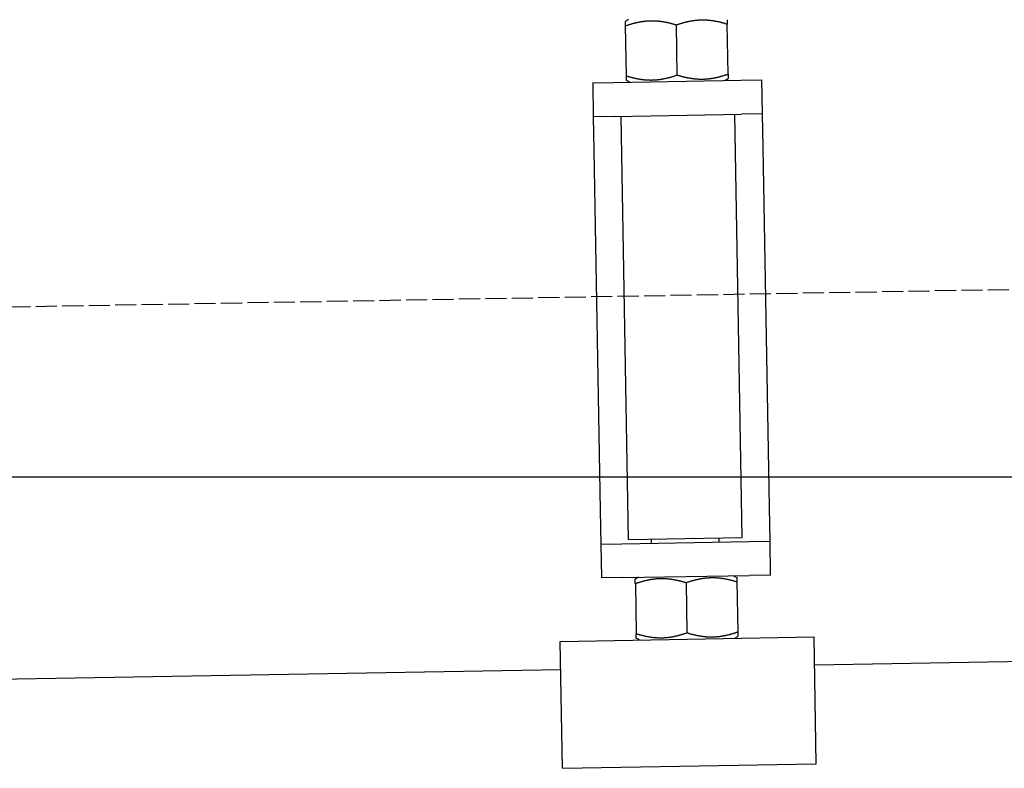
# Model space of a CAD drawing. Extents: x 562 to 7231, y 5567 to 12226.
# Tile 39 of 54: x 5808 to 6041, y 8047 to 8224. Entities that reach past the tile are written whole.
import ezdxf

# ---------------------------------------------------------------- set-up
doc = ezdxf.new("R2010")
doc.units = 0
doc.linetypes.add('GEN3', pattern=[6.25, 5, -1.25])
doc.layers.get('0').update_dxf_attribs({"linetype": 'CONTINUOUS'})
doc.layers.add('3', color=6, linetype='GEN3')
doc.layers.add('5', color=3, linetype='CONTINUOUS')

msp = doc.modelspace()

# ---------------------------------------------------------------- linework, layer by layer
for p, q in [((5952.16, 8224), (5951.418, 8223.554)), ((5963.64, 8210.903), (5963.435, 8222.692)), ((5975.639, 8211.112), (5975.433, 8222.901)), ((5951.642, 8210.694), (5951.436, 8222.482)), ((5943.67, 8209.049), (5948.669, 8209.137)), ((5943.67, 8209.049), (5943.809, 8201.051)), ((5948.669, 8209.137), (5978.664, 8209.66)), ((5952.418, 8209.202), (5951.661, 8209.622)), ((5974.915, 8209.595), (5975.657, 8210.041)), ((5978.664, 8209.66), (5983.664, 8209.748)), ((5983.803, 8201.749), (5983.664, 8209.748)), ((5948.809, 8201.138), (5978.804, 8201.661)), ((5983.803, 8201.749), (5978.804, 8201.661)), ((5983.943, 8193.75), (5983.803, 8201.749)), ((5948.809, 8201.138), (5943.809, 8201.051)), ((5943.809, 8201.051), (5943.949, 8193.052)), ((5952.104, 8101.18), (5950.358, 8201.165)), ((5979, 8101.65), (5977.254, 8201.634)), ((5943.949, 8193.052), (5945.432, 8108.065)), ((5985.426, 8108.763), (5983.943, 8193.75)), ((5985.566, 8100.764), (5985.426, 8108.763)), ((5945.432, 8108.065), (5945.572, 8100.066)), ((5952.104, 8101.18), (5979, 8101.65)), ((5945.572, 8100.066), (5950.571, 8100.153)), ((5945.572, 8100.066), (5945.712, 8092.067)), ((5950.571, 8100.153), (5980.567, 8100.677)), ((5957.57, 8100.275), (5957.553, 8101.275)), ((5973.568, 8100.555), (5973.55, 8101.555)), ((5980.567, 8100.677), (5985.566, 8100.764)), ((5985.706, 8092.765), (5985.566, 8100.764)), ((5950.711, 8092.155), (5980.706, 8092.678)), ((5976.957, 8092.613), (5977.714, 8092.193)), ((5985.706, 8092.765), (5980.706, 8092.678)), ((5950.711, 8092.155), (5945.712, 8092.067)), ((5954.46, 8092.22), (5953.718, 8091.774)), ((5953.737, 8090.702), (5953.942, 8078.914)), ((5965.735, 8090.912), (5965.941, 8079.123)), ((5977.733, 8091.121), (5977.939, 8079.333)), ((5935.971, 8077.095), (5995.962, 8078.142)), ((5936.495, 8047.1), (5935.971, 8077.095)), ((5954.719, 8077.422), (5953.961, 8077.842)), ((5977.215, 8077.815), (5977.958, 8078.261)), ((5996.486, 8048.147), (5995.962, 8078.142)), ((6241.042, 8075.719), (5996.079, 8071.443)), ((5936.088, 8070.396), (4741.27, 8049.54)), ((5936.495, 8047.1), (5996.486, 8048.147))]:
    msp.add_line(p, q)
for points in [[(5951.44, 8222.48, 0), (5951.44, 8222.51, 0), (5951.44, 8222.53, 0), (5951.44, 8222.55, 0), (5951.43, 8222.58, 0), (5951.43, 8222.6, 0), (5951.43, 8222.62, 0), (5951.43, 8222.64, 0), (5951.43, 8222.67, 0), (5951.43, 8222.69, 0), (5951.43, 8222.71, 0), (5951.43, 8222.73, 0), (5951.43, 8222.75, 0), (5951.43, 8222.77, 0), (5951.43, 8222.79, 0), (5951.43, 8222.81, 0), (5951.43, 8222.83, 0), (5951.43, 8222.85, 0), (5951.43, 8222.87, 0), (5951.43, 8222.89, 0), (5951.43, 8222.9, 0), (5951.43, 8222.92, 0), (5951.43, 8222.94, 0), (5951.43, 8222.96, 0), (5951.43, 8222.98, 0), (5951.43, 8222.99, 0), (5951.43, 8223.01, 0), (5951.43, 8223.02, 0), (5951.43, 8223.04, 0), (5951.43, 8223.06, 0), (5951.43, 8223.07, 0), (5951.43, 8223.09, 0), (5951.43, 8223.1, 0), (5951.43, 8223.12, 0), (5951.43, 8223.13, 0), (5951.42, 8223.15, 0), (5951.42, 8223.16, 0), (5951.42, 8223.17, 0), (5951.42, 8223.19, 0), (5951.42, 8223.2, 0), (5951.42, 8223.21, 0), (5951.42, 8223.22, 0), (5951.42, 8223.24, 0), (5951.42, 8223.25, 0), (5951.42, 8223.26, 0), (5951.42, 8223.27, 0), (5951.42, 8223.28, 0), (5951.42, 8223.3, 0), (5951.42, 8223.31, 0), (5951.42, 8223.32, 0), (5951.42, 8223.33, 0), (5951.42, 8223.34, 0), (5951.42, 8223.35, 0), (5951.42, 8223.36, 0), (5951.42, 8223.37, 0), (5951.42, 8223.38, 0), (5951.42, 8223.38, 0), (5951.42, 8223.39, 0), (5951.42, 8223.4, 0), (5951.42, 8223.41, 0), (5951.42, 8223.42, 0), (5951.42, 8223.43, 0), (5951.42, 8223.43, 0), (5951.42, 8223.44, 0), (5951.42, 8223.45, 0), (5951.42, 8223.45, 0), (5951.42, 8223.46, 0), (5951.42, 8223.47, 0), (5951.42, 8223.47, 0), (5951.42, 8223.48, 0), (5951.42, 8223.48, 0), (5951.42, 8223.49, 0), (5951.42, 8223.5, 0), (5951.42, 8223.5, 0), (5951.42, 8223.51, 0), (5951.42, 8223.51, 0), (5951.42, 8223.51, 0), (5951.42, 8223.52, 0), (5951.42, 8223.52, 0), (5951.42, 8223.53, 0), (5951.42, 8223.53, 0), (5951.42, 8223.53, 0), (5951.42, 8223.54, 0), (5951.42, 8223.54, 0), (5951.42, 8223.54, 0), (5951.42, 8223.54, 0), (5951.42, 8223.54, 0), (5951.42, 8223.55, 0), (5951.42, 8223.55, 0), (5951.42, 8223.55, 0), (5951.42, 8223.55, 0), (5951.42, 8223.55, 0), (5951.42, 8223.55, 0), (5951.42, 8223.55, 0), (5951.42, 8223.55, 0), (5951.42, 8223.55, 0)], [(5963.43, 8222.69, 0), (5963.29, 8222.74, 0), (5963.14, 8222.78, 0), (5963, 8222.82, 0), (5962.86, 8222.87, 0), (5962.72, 8222.91, 0), (5962.58, 8222.95, 0), (5962.44, 8222.98, 0), (5962.3, 8223.02, 0), (5962.17, 8223.06, 0), (5962.03, 8223.09, 0), (5961.9, 8223.12, 0), (5961.76, 8223.16, 0), (5961.63, 8223.19, 0), (5961.5, 8223.22, 0), (5961.37, 8223.25, 0), (5961.24, 8223.27, 0), (5961.11, 8223.3, 0), (5960.98, 8223.33, 0), (5960.85, 8223.35, 0), (5960.73, 8223.37, 0), (5960.6, 8223.4, 0), (5960.47, 8223.42, 0), (5960.35, 8223.44, 0), (5960.23, 8223.46, 0), (5960.1, 8223.48, 0), (5959.98, 8223.5, 0), (5959.86, 8223.51, 0), (5959.73, 8223.53, 0), (5959.61, 8223.54, 0), (5959.49, 8223.56, 0), (5959.37, 8223.57, 0), (5959.25, 8223.58, 0), (5959.13, 8223.6, 0), (5959.01, 8223.61, 0), (5958.89, 8223.62, 0), (5958.77, 8223.62, 0), (5958.65, 8223.63, 0), (5958.53, 8223.64, 0), (5958.42, 8223.64, 0), (5958.3, 8223.65, 0), (5958.18, 8223.65, 0), (5958.06, 8223.66, 0), (5957.94, 8223.66, 0), (5957.83, 8223.66, 0), (5957.71, 8223.66, 0), (5957.59, 8223.66, 0), (5957.48, 8223.66, 0), (5957.36, 8223.66, 0), (5957.24, 8223.65, 0), (5957.12, 8223.65, 0), (5957.01, 8223.65, 0), (5956.89, 8223.64, 0), (5956.77, 8223.63, 0), (5956.65, 8223.63, 0), (5956.54, 8223.62, 0), (5956.42, 8223.61, 0), (5956.3, 8223.6, 0), (5956.18, 8223.59, 0), (5956.06, 8223.58, 0), (5955.95, 8223.56, 0), (5955.83, 8223.55, 0), (5955.71, 8223.54, 0), (5955.59, 8223.52, 0), (5955.47, 8223.5, 0), (5955.35, 8223.49, 0), (5955.23, 8223.47, 0), (5955.11, 8223.45, 0), (5954.98, 8223.43, 0), (5954.86, 8223.41, 0), (5954.74, 8223.38, 0), (5954.62, 8223.36, 0), (5954.49, 8223.34, 0), (5954.37, 8223.31, 0), (5954.24, 8223.29, 0), (5954.12, 8223.26, 0), (5953.99, 8223.23, 0), (5953.87, 8223.2, 0), (5953.74, 8223.17, 0), (5953.61, 8223.14, 0), (5953.48, 8223.11, 0), (5953.35, 8223.07, 0), (5953.22, 8223.04, 0), (5953.09, 8223, 0), (5952.96, 8222.97, 0), (5952.83, 8222.93, 0), (5952.69, 8222.89, 0), (5952.56, 8222.85, 0), (5952.42, 8222.81, 0), (5952.28, 8222.77, 0), (5952.15, 8222.72, 0), (5952.01, 8222.68, 0), (5951.87, 8222.63, 0), (5951.72, 8222.58, 0), (5951.58, 8222.53, 0), (5951.44, 8222.48, 0)], [(5975.43, 8222.9, 0), (5975.29, 8222.95, 0), (5975.14, 8222.99, 0), (5975, 8223.03, 0), (5974.86, 8223.08, 0), (5974.72, 8223.12, 0), (5974.58, 8223.15, 0), (5974.44, 8223.19, 0), (5974.3, 8223.23, 0), (5974.16, 8223.26, 0), (5974.03, 8223.3, 0), (5973.89, 8223.33, 0), (5973.76, 8223.36, 0), (5973.63, 8223.4, 0), (5973.5, 8223.43, 0), (5973.37, 8223.45, 0), (5973.24, 8223.48, 0), (5973.11, 8223.51, 0), (5972.98, 8223.54, 0), (5972.85, 8223.56, 0), (5972.72, 8223.58, 0), (5972.6, 8223.61, 0), (5972.47, 8223.63, 0), (5972.35, 8223.65, 0), (5972.22, 8223.67, 0), (5972.1, 8223.69, 0), (5971.98, 8223.71, 0), (5971.85, 8223.72, 0), (5971.73, 8223.74, 0), (5971.61, 8223.75, 0), (5971.49, 8223.77, 0), (5971.37, 8223.78, 0), (5971.25, 8223.79, 0), (5971.13, 8223.8, 0), (5971.01, 8223.81, 0), (5970.89, 8223.82, 0), (5970.77, 8223.83, 0), (5970.65, 8223.84, 0), (5970.53, 8223.85, 0), (5970.41, 8223.85, 0), (5970.3, 8223.86, 0), (5970.18, 8223.86, 0), (5970.06, 8223.87, 0), (5969.94, 8223.87, 0), (5969.83, 8223.87, 0), (5969.71, 8223.87, 0), (5969.59, 8223.87, 0), (5969.47, 8223.87, 0), (5969.36, 8223.87, 0), (5969.24, 8223.86, 0), (5969.12, 8223.86, 0), (5969, 8223.86, 0), (5968.89, 8223.85, 0), (5968.77, 8223.84, 0), (5968.65, 8223.84, 0), (5968.53, 8223.83, 0), (5968.42, 8223.82, 0), (5968.3, 8223.81, 0), (5968.18, 8223.8, 0), (5968.06, 8223.79, 0), (5967.94, 8223.77, 0), (5967.82, 8223.76, 0), (5967.71, 8223.74, 0), (5967.59, 8223.73, 0), (5967.47, 8223.71, 0), (5967.35, 8223.7, 0), (5967.23, 8223.68, 0), (5967.1, 8223.66, 0), (5966.98, 8223.64, 0), (5966.86, 8223.62, 0), (5966.74, 8223.59, 0), (5966.62, 8223.57, 0), (5966.49, 8223.55, 0), (5966.37, 8223.52, 0), (5966.24, 8223.5, 0), (5966.12, 8223.47, 0), (5965.99, 8223.44, 0), (5965.87, 8223.41, 0), (5965.74, 8223.38, 0), (5965.61, 8223.35, 0), (5965.48, 8223.32, 0), (5965.35, 8223.28, 0), (5965.22, 8223.25, 0), (5965.09, 8223.21, 0), (5964.96, 8223.18, 0), (5964.82, 8223.14, 0), (5964.69, 8223.1, 0), (5964.56, 8223.06, 0), (5964.42, 8223.02, 0), (5964.28, 8222.97, 0), (5964.14, 8222.93, 0), (5964, 8222.89, 0), (5963.86, 8222.84, 0), (5963.72, 8222.79, 0), (5963.58, 8222.74, 0), (5963.43, 8222.69, 0)], [(5975.41, 8223.97, 0), (5975.41, 8223.97, 0), (5975.41, 8223.97, 0), (5975.41, 8223.97, 0), (5975.41, 8223.97, 0), (5975.41, 8223.97, 0), (5975.41, 8223.97, 0), (5975.41, 8223.97, 0), (5975.41, 8223.97, 0), (5975.41, 8223.96, 0), (5975.41, 8223.96, 0), (5975.41, 8223.96, 0), (5975.41, 8223.96, 0), (5975.41, 8223.95, 0), (5975.41, 8223.95, 0), (5975.41, 8223.95, 0), (5975.41, 8223.94, 0), (5975.41, 8223.94, 0), (5975.41, 8223.94, 0), (5975.41, 8223.93, 0), (5975.41, 8223.93, 0), (5975.41, 8223.92, 0), (5975.42, 8223.92, 0), (5975.42, 8223.91, 0), (5975.42, 8223.91, 0), (5975.42, 8223.9, 0), (5975.42, 8223.9, 0), (5975.42, 8223.89, 0), (5975.42, 8223.89, 0), (5975.42, 8223.88, 0), (5975.42, 8223.87, 0), (5975.42, 8223.87, 0), (5975.42, 8223.86, 0), (5975.42, 8223.85, 0), (5975.42, 8223.84, 0), (5975.42, 8223.84, 0), (5975.42, 8223.83, 0), (5975.42, 8223.82, 0), (5975.42, 8223.81, 0), (5975.42, 8223.8, 0), (5975.42, 8223.79, 0), (5975.42, 8223.78, 0), (5975.42, 8223.78, 0), (5975.42, 8223.77, 0), (5975.42, 8223.76, 0), (5975.42, 8223.75, 0), (5975.42, 8223.74, 0), (5975.42, 8223.72, 0), (5975.42, 8223.71, 0), (5975.42, 8223.7, 0), (5975.42, 8223.69, 0), (5975.42, 8223.68, 0), (5975.42, 8223.67, 0), (5975.42, 8223.66, 0), (5975.42, 8223.64, 0), (5975.42, 8223.63, 0), (5975.42, 8223.62, 0), (5975.42, 8223.61, 0), (5975.42, 8223.59, 0), (5975.42, 8223.58, 0), (5975.42, 8223.56, 0), (5975.42, 8223.55, 0), (5975.42, 8223.54, 0), (5975.42, 8223.52, 0), (5975.42, 8223.51, 0), (5975.42, 8223.49, 0), (5975.42, 8223.48, 0), (5975.42, 8223.46, 0), (5975.42, 8223.44, 0), (5975.42, 8223.43, 0), (5975.42, 8223.41, 0), (5975.42, 8223.39, 0), (5975.42, 8223.38, 0), (5975.42, 8223.36, 0), (5975.43, 8223.34, 0), (5975.43, 8223.32, 0), (5975.43, 8223.31, 0), (5975.43, 8223.29, 0), (5975.43, 8223.27, 0), (5975.43, 8223.25, 0), (5975.43, 8223.23, 0), (5975.43, 8223.21, 0), (5975.43, 8223.19, 0), (5975.43, 8223.17, 0), (5975.43, 8223.15, 0), (5975.43, 8223.13, 0), (5975.43, 8223.11, 0), (5975.43, 8223.09, 0), (5975.43, 8223.06, 0), (5975.43, 8223.04, 0), (5975.43, 8223.02, 0), (5975.43, 8223, 0), (5975.43, 8222.97, 0), (5975.43, 8222.95, 0), (5975.43, 8222.93, 0), (5975.43, 8222.9, 0)], [(5963.64, 8210.9, 0), (5963.79, 8210.86, 0), (5963.93, 8210.81, 0), (5964.07, 8210.77, 0), (5964.22, 8210.73, 0), (5964.36, 8210.69, 0), (5964.5, 8210.65, 0), (5964.64, 8210.61, 0), (5964.77, 8210.57, 0), (5964.91, 8210.54, 0), (5965.04, 8210.5, 0), (5965.18, 8210.47, 0), (5965.31, 8210.44, 0), (5965.45, 8210.41, 0), (5965.58, 8210.38, 0), (5965.71, 8210.35, 0), (5965.84, 8210.32, 0), (5965.97, 8210.29, 0), (5966.09, 8210.27, 0), (5966.22, 8210.24, 0), (5966.35, 8210.22, 0), (5966.48, 8210.2, 0), (5966.6, 8210.18, 0), (5966.73, 8210.15, 0), (5966.85, 8210.14, 0), (5966.97, 8210.12, 0), (5967.1, 8210.1, 0), (5967.22, 8210.08, 0), (5967.34, 8210.07, 0), (5967.46, 8210.05, 0), (5967.58, 8210.04, 0), (5967.7, 8210.02, 0), (5967.83, 8210.01, 0), (5967.95, 8210, 0), (5968.06, 8209.99, 0), (5968.18, 8209.98, 0), (5968.3, 8209.97, 0), (5968.42, 8209.96, 0), (5968.54, 8209.96, 0), (5968.66, 8209.95, 0), (5968.78, 8209.95, 0), (5968.89, 8209.94, 0), (5969.01, 8209.94, 0), (5969.13, 8209.94, 0), (5969.25, 8209.93, 0), (5969.37, 8209.93, 0), (5969.48, 8209.93, 0), (5969.6, 8209.94, 0), (5969.72, 8209.94, 0), (5969.83, 8209.94, 0), (5969.95, 8209.94, 0), (5970.07, 8209.95, 0), (5970.19, 8209.95, 0), (5970.3, 8209.96, 0), (5970.42, 8209.97, 0), (5970.54, 8209.98, 0), (5970.66, 8209.99, 0), (5970.77, 8210, 0), (5970.89, 8210.01, 0), (5971.01, 8210.02, 0), (5971.13, 8210.03, 0), (5971.25, 8210.04, 0), (5971.37, 8210.06, 0), (5971.49, 8210.07, 0), (5971.61, 8210.09, 0), (5971.73, 8210.11, 0), (5971.85, 8210.13, 0), (5971.97, 8210.15, 0), (5972.09, 8210.17, 0), (5972.21, 8210.19, 0), (5972.34, 8210.21, 0), (5972.46, 8210.23, 0), (5972.58, 8210.26, 0), (5972.71, 8210.28, 0), (5972.83, 8210.31, 0), (5972.96, 8210.34, 0), (5973.08, 8210.36, 0), (5973.21, 8210.39, 0), (5973.34, 8210.42, 0), (5973.46, 8210.45, 0), (5973.59, 8210.49, 0), (5973.72, 8210.52, 0), (5973.85, 8210.55, 0), (5973.98, 8210.59, 0), (5974.12, 8210.63, 0), (5974.25, 8210.67, 0), (5974.38, 8210.7, 0), (5974.52, 8210.74, 0), (5974.65, 8210.79, 0), (5974.79, 8210.83, 0), (5974.93, 8210.87, 0), (5975.07, 8210.92, 0), (5975.21, 8210.97, 0), (5975.35, 8211.01, 0), (5975.49, 8211.06, 0), (5975.64, 8211.11, 0)], [(5975.64, 8211.11, 0), (5975.64, 8211.09, 0), (5975.64, 8211.06, 0), (5975.64, 8211.04, 0), (5975.64, 8211.02, 0), (5975.64, 8211, 0), (5975.64, 8210.97, 0), (5975.64, 8210.95, 0), (5975.64, 8210.93, 0), (5975.64, 8210.91, 0), (5975.64, 8210.89, 0), (5975.64, 8210.86, 0), (5975.64, 8210.84, 0), (5975.64, 8210.82, 0), (5975.64, 8210.8, 0), (5975.64, 8210.78, 0), (5975.64, 8210.76, 0), (5975.65, 8210.75, 0), (5975.65, 8210.73, 0), (5975.65, 8210.71, 0), (5975.65, 8210.69, 0), (5975.65, 8210.67, 0), (5975.65, 8210.65, 0), (5975.65, 8210.64, 0), (5975.65, 8210.62, 0), (5975.65, 8210.6, 0), (5975.65, 8210.59, 0), (5975.65, 8210.57, 0), (5975.65, 8210.55, 0), (5975.65, 8210.54, 0), (5975.65, 8210.52, 0), (5975.65, 8210.51, 0), (5975.65, 8210.49, 0), (5975.65, 8210.48, 0), (5975.65, 8210.46, 0), (5975.65, 8210.45, 0), (5975.65, 8210.44, 0), (5975.65, 8210.42, 0), (5975.65, 8210.41, 0), (5975.65, 8210.4, 0), (5975.65, 8210.38, 0), (5975.65, 8210.37, 0), (5975.65, 8210.36, 0), (5975.65, 8210.35, 0), (5975.65, 8210.33, 0), (5975.65, 8210.32, 0), (5975.65, 8210.31, 0), (5975.65, 8210.3, 0), (5975.65, 8210.29, 0), (5975.65, 8210.28, 0), (5975.65, 8210.27, 0), (5975.65, 8210.26, 0), (5975.65, 8210.25, 0), (5975.65, 8210.24, 0), (5975.65, 8210.23, 0), (5975.65, 8210.22, 0), (5975.65, 8210.21, 0), (5975.65, 8210.2, 0), (5975.65, 8210.19, 0), (5975.65, 8210.19, 0), (5975.65, 8210.18, 0), (5975.66, 8210.17, 0), (5975.66, 8210.16, 0), (5975.66, 8210.15, 0), (5975.66, 8210.15, 0), (5975.66, 8210.14, 0), (5975.66, 8210.13, 0), (5975.66, 8210.13, 0), (5975.66, 8210.12, 0), (5975.66, 8210.12, 0), (5975.66, 8210.11, 0), (5975.66, 8210.1, 0), (5975.66, 8210.1, 0), (5975.66, 8210.09, 0), (5975.66, 8210.09, 0), (5975.66, 8210.09, 0), (5975.66, 8210.08, 0), (5975.66, 8210.08, 0), (5975.66, 8210.07, 0), (5975.66, 8210.07, 0), (5975.66, 8210.07, 0), (5975.66, 8210.06, 0), (5975.66, 8210.06, 0), (5975.66, 8210.06, 0), (5975.66, 8210.05, 0), (5975.66, 8210.05, 0), (5975.66, 8210.05, 0), (5975.66, 8210.05, 0), (5975.66, 8210.05, 0), (5975.66, 8210.04, 0), (5975.66, 8210.04, 0), (5975.66, 8210.04, 0), (5975.66, 8210.04, 0), (5975.66, 8210.04, 0), (5975.66, 8210.04, 0), (5975.66, 8210.04, 0)], [(5951.64, 8210.69, 0), (5951.79, 8210.65, 0), (5951.93, 8210.6, 0), (5952.08, 8210.56, 0), (5952.22, 8210.52, 0), (5952.36, 8210.48, 0), (5952.5, 8210.44, 0), (5952.64, 8210.4, 0), (5952.77, 8210.37, 0), (5952.91, 8210.33, 0), (5953.05, 8210.3, 0), (5953.18, 8210.26, 0), (5953.31, 8210.23, 0), (5953.45, 8210.2, 0), (5953.58, 8210.17, 0), (5953.71, 8210.14, 0), (5953.84, 8210.11, 0), (5953.97, 8210.09, 0), (5954.1, 8210.06, 0), (5954.22, 8210.03, 0), (5954.35, 8210.01, 0), (5954.48, 8209.99, 0), (5954.6, 8209.97, 0), (5954.73, 8209.95, 0), (5954.85, 8209.93, 0), (5954.98, 8209.91, 0), (5955.1, 8209.89, 0), (5955.22, 8209.87, 0), (5955.34, 8209.86, 0), (5955.46, 8209.84, 0), (5955.59, 8209.83, 0), (5955.71, 8209.81, 0), (5955.83, 8209.8, 0), (5955.95, 8209.79, 0), (5956.07, 8209.78, 0), (5956.19, 8209.77, 0), (5956.31, 8209.76, 0), (5956.42, 8209.75, 0), (5956.54, 8209.75, 0), (5956.66, 8209.74, 0), (5956.78, 8209.74, 0), (5956.9, 8209.73, 0), (5957.01, 8209.73, 0), (5957.13, 8209.73, 0), (5957.25, 8209.72, 0), (5957.37, 8209.72, 0), (5957.48, 8209.72, 0), (5957.6, 8209.73, 0), (5957.72, 8209.73, 0), (5957.84, 8209.73, 0), (5957.95, 8209.73, 0), (5958.07, 8209.74, 0), (5958.19, 8209.74, 0), (5958.31, 8209.75, 0), (5958.42, 8209.76, 0), (5958.54, 8209.77, 0), (5958.66, 8209.78, 0), (5958.78, 8209.79, 0), (5958.89, 8209.8, 0), (5959.01, 8209.81, 0), (5959.13, 8209.82, 0), (5959.25, 8209.84, 0), (5959.37, 8209.85, 0), (5959.49, 8209.87, 0), (5959.61, 8209.88, 0), (5959.73, 8209.9, 0), (5959.85, 8209.92, 0), (5959.97, 8209.94, 0), (5960.09, 8209.96, 0), (5960.21, 8209.98, 0), (5960.34, 8210, 0), (5960.46, 8210.02, 0), (5960.58, 8210.05, 0), (5960.71, 8210.07, 0), (5960.83, 8210.1, 0), (5960.96, 8210.13, 0), (5961.08, 8210.15, 0), (5961.21, 8210.18, 0), (5961.34, 8210.21, 0), (5961.47, 8210.24, 0), (5961.59, 8210.28, 0), (5961.72, 8210.31, 0), (5961.85, 8210.35, 0), (5961.99, 8210.38, 0), (5962.12, 8210.42, 0), (5962.25, 8210.46, 0), (5962.38, 8210.5, 0), (5962.52, 8210.54, 0), (5962.66, 8210.58, 0), (5962.79, 8210.62, 0), (5962.93, 8210.66, 0), (5963.07, 8210.71, 0), (5963.21, 8210.76, 0), (5963.35, 8210.8, 0), (5963.5, 8210.85, 0), (5963.64, 8210.9, 0)], [(5951.66, 8209.62, 0), (5951.66, 8209.62, 0), (5951.66, 8209.62, 0), (5951.66, 8209.62, 0), (5951.66, 8209.62, 0), (5951.66, 8209.62, 0), (5951.66, 8209.63, 0), (5951.66, 8209.63, 0), (5951.66, 8209.63, 0), (5951.66, 8209.63, 0), (5951.66, 8209.63, 0), (5951.66, 8209.64, 0), (5951.66, 8209.64, 0), (5951.66, 8209.64, 0), (5951.66, 8209.64, 0), (5951.66, 8209.65, 0), (5951.66, 8209.65, 0), (5951.66, 8209.65, 0), (5951.66, 8209.66, 0), (5951.66, 8209.66, 0), (5951.66, 8209.67, 0), (5951.66, 8209.67, 0), (5951.66, 8209.68, 0), (5951.66, 8209.68, 0), (5951.66, 8209.69, 0), (5951.66, 8209.69, 0), (5951.66, 8209.7, 0), (5951.66, 8209.7, 0), (5951.66, 8209.71, 0), (5951.66, 8209.72, 0), (5951.66, 8209.72, 0), (5951.66, 8209.73, 0), (5951.66, 8209.74, 0), (5951.66, 8209.74, 0), (5951.66, 8209.75, 0), (5951.66, 8209.76, 0), (5951.66, 8209.77, 0), (5951.66, 8209.77, 0), (5951.66, 8209.78, 0), (5951.66, 8209.79, 0), (5951.66, 8209.8, 0), (5951.66, 8209.81, 0), (5951.66, 8209.82, 0), (5951.66, 8209.83, 0), (5951.66, 8209.84, 0), (5951.66, 8209.85, 0), (5951.66, 8209.86, 0), (5951.66, 8209.87, 0), (5951.66, 8209.88, 0), (5951.66, 8209.89, 0), (5951.66, 8209.9, 0), (5951.66, 8209.91, 0), (5951.66, 8209.93, 0), (5951.66, 8209.94, 0), (5951.66, 8209.95, 0), (5951.65, 8209.96, 0), (5951.65, 8209.98, 0), (5951.65, 8209.99, 0), (5951.65, 8210, 0), (5951.65, 8210.02, 0), (5951.65, 8210.03, 0), (5951.65, 8210.04, 0), (5951.65, 8210.06, 0), (5951.65, 8210.07, 0), (5951.65, 8210.09, 0), (5951.65, 8210.1, 0), (5951.65, 8210.12, 0), (5951.65, 8210.14, 0), (5951.65, 8210.15, 0), (5951.65, 8210.17, 0), (5951.65, 8210.18, 0), (5951.65, 8210.2, 0), (5951.65, 8210.22, 0), (5951.65, 8210.24, 0), (5951.65, 8210.25, 0), (5951.65, 8210.27, 0), (5951.65, 8210.29, 0), (5951.65, 8210.31, 0), (5951.65, 8210.33, 0), (5951.65, 8210.35, 0), (5951.65, 8210.37, 0), (5951.65, 8210.38, 0), (5951.65, 8210.4, 0), (5951.65, 8210.43, 0), (5951.65, 8210.45, 0), (5951.65, 8210.47, 0), (5951.65, 8210.49, 0), (5951.65, 8210.51, 0), (5951.65, 8210.53, 0), (5951.64, 8210.55, 0), (5951.64, 8210.58, 0), (5951.64, 8210.6, 0), (5951.64, 8210.62, 0), (5951.64, 8210.65, 0), (5951.64, 8210.67, 0), (5951.64, 8210.69, 0)], [(5953.74, 8090.7, 0), (5953.74, 8090.73, 0), (5953.74, 8090.75, 0), (5953.74, 8090.77, 0), (5953.74, 8090.8, 0), (5953.73, 8090.82, 0), (5953.73, 8090.84, 0), (5953.73, 8090.86, 0), (5953.73, 8090.89, 0), (5953.73, 8090.91, 0), (5953.73, 8090.93, 0), (5953.73, 8090.95, 0), (5953.73, 8090.97, 0), (5953.73, 8090.99, 0), (5953.73, 8091.01, 0), (5953.73, 8091.03, 0), (5953.73, 8091.05, 0), (5953.73, 8091.07, 0), (5953.73, 8091.09, 0), (5953.73, 8091.11, 0), (5953.73, 8091.12, 0), (5953.73, 8091.14, 0), (5953.73, 8091.16, 0), (5953.73, 8091.18, 0), (5953.73, 8091.2, 0), (5953.73, 8091.21, 0), (5953.73, 8091.23, 0), (5953.73, 8091.24, 0), (5953.73, 8091.26, 0), (5953.73, 8091.28, 0), (5953.73, 8091.29, 0), (5953.73, 8091.31, 0), (5953.73, 8091.32, 0), (5953.73, 8091.34, 0), (5953.73, 8091.35, 0), (5953.73, 8091.37, 0), (5953.72, 8091.38, 0), (5953.72, 8091.39, 0), (5953.72, 8091.41, 0), (5953.72, 8091.42, 0), (5953.72, 8091.43, 0), (5953.72, 8091.44, 0), (5953.72, 8091.46, 0), (5953.72, 8091.47, 0), (5953.72, 8091.48, 0), (5953.72, 8091.49, 0), (5953.72, 8091.5, 0), (5953.72, 8091.52, 0), (5953.72, 8091.53, 0), (5953.72, 8091.54, 0), (5953.72, 8091.55, 0), (5953.72, 8091.56, 0), (5953.72, 8091.57, 0), (5953.72, 8091.58, 0), (5953.72, 8091.59, 0), (5953.72, 8091.6, 0), (5953.72, 8091.6, 0), (5953.72, 8091.61, 0), (5953.72, 8091.62, 0), (5953.72, 8091.63, 0), (5953.72, 8091.64, 0), (5953.72, 8091.65, 0), (5953.72, 8091.65, 0), (5953.72, 8091.66, 0), (5953.72, 8091.67, 0), (5953.72, 8091.67, 0), (5953.72, 8091.68, 0), (5953.72, 8091.69, 0), (5953.72, 8091.69, 0), (5953.72, 8091.7, 0), (5953.72, 8091.7, 0), (5953.72, 8091.71, 0), (5953.72, 8091.72, 0), (5953.72, 8091.72, 0), (5953.72, 8091.73, 0), (5953.72, 8091.73, 0), (5953.72, 8091.73, 0), (5953.72, 8091.74, 0), (5953.72, 8091.74, 0), (5953.72, 8091.75, 0), (5953.72, 8091.75, 0), (5953.72, 8091.75, 0), (5953.72, 8091.76, 0), (5953.72, 8091.76, 0), (5953.72, 8091.76, 0), (5953.72, 8091.76, 0), (5953.72, 8091.76, 0), (5953.72, 8091.77, 0), (5953.72, 8091.77, 0), (5953.72, 8091.77, 0), (5953.72, 8091.77, 0), (5953.72, 8091.77, 0), (5953.72, 8091.77, 0), (5953.72, 8091.77, 0), (5953.72, 8091.77, 0), (5953.72, 8091.77, 0)], [(5965.73, 8090.91, 0), (5965.59, 8090.96, 0), (5965.44, 8091, 0), (5965.3, 8091.04, 0), (5965.16, 8091.09, 0), (5965.02, 8091.13, 0), (5964.88, 8091.17, 0), (5964.74, 8091.2, 0), (5964.6, 8091.24, 0), (5964.47, 8091.28, 0), (5964.33, 8091.31, 0), (5964.2, 8091.34, 0), (5964.06, 8091.38, 0), (5963.93, 8091.41, 0), (5963.8, 8091.44, 0), (5963.67, 8091.47, 0), (5963.54, 8091.49, 0), (5963.41, 8091.52, 0), (5963.28, 8091.55, 0), (5963.15, 8091.57, 0), (5963.03, 8091.59, 0), (5962.9, 8091.62, 0), (5962.77, 8091.64, 0), (5962.65, 8091.66, 0), (5962.53, 8091.68, 0), (5962.4, 8091.7, 0), (5962.28, 8091.72, 0), (5962.16, 8091.73, 0), (5962.03, 8091.75, 0), (5961.91, 8091.76, 0), (5961.79, 8091.78, 0), (5961.67, 8091.79, 0), (5961.55, 8091.8, 0), (5961.43, 8091.82, 0), (5961.31, 8091.83, 0), (5961.19, 8091.84, 0), (5961.07, 8091.84, 0), (5960.95, 8091.85, 0), (5960.83, 8091.86, 0), (5960.72, 8091.86, 0), (5960.6, 8091.87, 0), (5960.48, 8091.87, 0), (5960.36, 8091.88, 0), (5960.25, 8091.88, 0), (5960.13, 8091.88, 0), (5960.01, 8091.88, 0), (5959.89, 8091.88, 0), (5959.78, 8091.88, 0), (5959.66, 8091.88, 0), (5959.54, 8091.87, 0), (5959.42, 8091.87, 0), (5959.31, 8091.87, 0), (5959.19, 8091.86, 0), (5959.07, 8091.85, 0), (5958.95, 8091.85, 0), (5958.84, 8091.84, 0), (5958.72, 8091.83, 0), (5958.6, 8091.82, 0), (5958.48, 8091.81, 0), (5958.36, 8091.8, 0), (5958.25, 8091.78, 0), (5958.13, 8091.77, 0), (5958.01, 8091.76, 0), (5957.89, 8091.74, 0), (5957.77, 8091.72, 0), (5957.65, 8091.71, 0), (5957.53, 8091.69, 0), (5957.41, 8091.67, 0), (5957.28, 8091.65, 0), (5957.16, 8091.63, 0), (5957.04, 8091.61, 0), (5956.92, 8091.58, 0), (5956.79, 8091.56, 0), (5956.67, 8091.53, 0), (5956.55, 8091.51, 0), (5956.42, 8091.48, 0), (5956.29, 8091.45, 0), (5956.17, 8091.42, 0), (5956.04, 8091.39, 0), (5955.91, 8091.36, 0), (5955.78, 8091.33, 0), (5955.65, 8091.29, 0), (5955.52, 8091.26, 0), (5955.39, 8091.22, 0), (5955.26, 8091.19, 0), (5955.13, 8091.15, 0), (5954.99, 8091.11, 0), (5954.86, 8091.07, 0), (5954.72, 8091.03, 0), (5954.58, 8090.99, 0), (5954.45, 8090.94, 0), (5954.31, 8090.9, 0), (5954.17, 8090.85, 0), (5954.02, 8090.8, 0), (5953.88, 8090.75, 0), (5953.74, 8090.7, 0)], [(5977.73, 8091.12, 0), (5977.59, 8091.17, 0), (5977.44, 8091.21, 0), (5977.3, 8091.25, 0), (5977.16, 8091.3, 0), (5977.02, 8091.34, 0), (5976.88, 8091.37, 0), (5976.74, 8091.41, 0), (5976.6, 8091.45, 0), (5976.46, 8091.48, 0), (5976.33, 8091.52, 0), (5976.19, 8091.55, 0), (5976.06, 8091.58, 0), (5975.93, 8091.62, 0), (5975.8, 8091.65, 0), (5975.67, 8091.68, 0), (5975.54, 8091.7, 0), (5975.41, 8091.73, 0), (5975.28, 8091.76, 0), (5975.15, 8091.78, 0), (5975.02, 8091.8, 0), (5974.9, 8091.83, 0), (5974.77, 8091.85, 0), (5974.65, 8091.87, 0), (5974.52, 8091.89, 0), (5974.4, 8091.91, 0), (5974.28, 8091.93, 0), (5974.15, 8091.94, 0), (5974.03, 8091.96, 0), (5973.91, 8091.97, 0), (5973.79, 8091.99, 0), (5973.67, 8092, 0), (5973.55, 8092.01, 0), (5973.43, 8092.02, 0), (5973.31, 8092.04, 0), (5973.19, 8092.04, 0), (5973.07, 8092.05, 0), (5972.95, 8092.06, 0), (5972.83, 8092.07, 0), (5972.71, 8092.07, 0), (5972.6, 8092.08, 0), (5972.48, 8092.08, 0), (5972.36, 8092.09, 0), (5972.24, 8092.09, 0), (5972.13, 8092.09, 0), (5972.01, 8092.09, 0), (5971.89, 8092.09, 0), (5971.77, 8092.09, 0), (5971.66, 8092.09, 0), (5971.54, 8092.08, 0), (5971.42, 8092.08, 0), (5971.3, 8092.08, 0), (5971.19, 8092.07, 0), (5971.07, 8092.06, 0), (5970.95, 8092.06, 0), (5970.83, 8092.05, 0), (5970.72, 8092.04, 0), (5970.6, 8092.03, 0), (5970.48, 8092.02, 0), (5970.36, 8092.01, 0), (5970.24, 8091.99, 0), (5970.12, 8091.98, 0), (5970.01, 8091.96, 0), (5969.89, 8091.95, 0), (5969.77, 8091.93, 0), (5969.65, 8091.92, 0), (5969.53, 8091.9, 0), (5969.4, 8091.88, 0), (5969.28, 8091.86, 0), (5969.16, 8091.84, 0), (5969.04, 8091.81, 0), (5968.92, 8091.79, 0), (5968.79, 8091.77, 0), (5968.67, 8091.74, 0), (5968.54, 8091.72, 0), (5968.42, 8091.69, 0), (5968.29, 8091.66, 0), (5968.17, 8091.63, 0), (5968.04, 8091.6, 0), (5967.91, 8091.57, 0), (5967.78, 8091.54, 0), (5967.65, 8091.5, 0), (5967.52, 8091.47, 0), (5967.39, 8091.43, 0), (5967.26, 8091.4, 0), (5967.12, 8091.36, 0), (5966.99, 8091.32, 0), (5966.86, 8091.28, 0), (5966.72, 8091.24, 0), (5966.58, 8091.19, 0), (5966.44, 8091.15, 0), (5966.3, 8091.11, 0), (5966.16, 8091.06, 0), (5966.02, 8091.01, 0), (5965.88, 8090.96, 0), (5965.73, 8090.91, 0)], [(5977.71, 8092.19, 0), (5977.71, 8092.19, 0), (5977.71, 8092.19, 0), (5977.71, 8092.19, 0), (5977.71, 8092.19, 0), (5977.71, 8092.19, 0), (5977.71, 8092.19, 0), (5977.71, 8092.19, 0), (5977.71, 8092.19, 0), (5977.71, 8092.18, 0), (5977.71, 8092.18, 0), (5977.71, 8092.18, 0), (5977.71, 8092.18, 0), (5977.71, 8092.17, 0), (5977.71, 8092.17, 0), (5977.71, 8092.17, 0), (5977.71, 8092.16, 0), (5977.71, 8092.16, 0), (5977.71, 8092.16, 0), (5977.72, 8092.15, 0), (5977.72, 8092.15, 0), (5977.72, 8092.14, 0), (5977.72, 8092.14, 0), (5977.72, 8092.13, 0), (5977.72, 8092.13, 0), (5977.72, 8092.12, 0), (5977.72, 8092.12, 0), (5977.72, 8092.11, 0), (5977.72, 8092.11, 0), (5977.72, 8092.1, 0), (5977.72, 8092.09, 0), (5977.72, 8092.09, 0), (5977.72, 8092.08, 0), (5977.72, 8092.07, 0), (5977.72, 8092.06, 0), (5977.72, 8092.06, 0), (5977.72, 8092.05, 0), (5977.72, 8092.04, 0), (5977.72, 8092.03, 0), (5977.72, 8092.02, 0), (5977.72, 8092.01, 0), (5977.72, 8092.01, 0), (5977.72, 8092, 0), (5977.72, 8091.99, 0), (5977.72, 8091.98, 0), (5977.72, 8091.97, 0), (5977.72, 8091.96, 0), (5977.72, 8091.94, 0), (5977.72, 8091.93, 0), (5977.72, 8091.92, 0), (5977.72, 8091.91, 0), (5977.72, 8091.9, 0), (5977.72, 8091.89, 0), (5977.72, 8091.88, 0), (5977.72, 8091.86, 0), (5977.72, 8091.85, 0), (5977.72, 8091.84, 0), (5977.72, 8091.83, 0), (5977.72, 8091.81, 0), (5977.72, 8091.8, 0), (5977.72, 8091.78, 0), (5977.72, 8091.77, 0), (5977.72, 8091.76, 0), (5977.72, 8091.74, 0), (5977.72, 8091.73, 0), (5977.72, 8091.71, 0), (5977.72, 8091.7, 0), (5977.72, 8091.68, 0), (5977.72, 8091.66, 0), (5977.72, 8091.65, 0), (5977.72, 8091.63, 0), (5977.72, 8091.61, 0), (5977.72, 8091.6, 0), (5977.73, 8091.58, 0), (5977.73, 8091.56, 0), (5977.73, 8091.54, 0), (5977.73, 8091.53, 0), (5977.73, 8091.51, 0), (5977.73, 8091.49, 0), (5977.73, 8091.47, 0), (5977.73, 8091.45, 0), (5977.73, 8091.43, 0), (5977.73, 8091.41, 0), (5977.73, 8091.39, 0), (5977.73, 8091.37, 0), (5977.73, 8091.35, 0), (5977.73, 8091.33, 0), (5977.73, 8091.31, 0), (5977.73, 8091.28, 0), (5977.73, 8091.26, 0), (5977.73, 8091.24, 0), (5977.73, 8091.22, 0), (5977.73, 8091.19, 0), (5977.73, 8091.17, 0), (5977.73, 8091.15, 0), (5977.73, 8091.12, 0)], [(5953.94, 8078.91, 0), (5954.09, 8078.87, 0), (5954.23, 8078.82, 0), (5954.38, 8078.78, 0), (5954.52, 8078.74, 0), (5954.66, 8078.7, 0), (5954.8, 8078.66, 0), (5954.94, 8078.62, 0), (5955.08, 8078.59, 0), (5955.21, 8078.55, 0), (5955.35, 8078.52, 0), (5955.48, 8078.48, 0), (5955.61, 8078.45, 0), (5955.75, 8078.42, 0), (5955.88, 8078.39, 0), (5956.01, 8078.36, 0), (5956.14, 8078.33, 0), (5956.27, 8078.31, 0), (5956.4, 8078.28, 0), (5956.52, 8078.25, 0), (5956.65, 8078.23, 0), (5956.78, 8078.21, 0), (5956.9, 8078.19, 0), (5957.03, 8078.17, 0), (5957.15, 8078.15, 0), (5957.28, 8078.13, 0), (5957.4, 8078.11, 0), (5957.52, 8078.09, 0), (5957.64, 8078.08, 0), (5957.76, 8078.06, 0), (5957.89, 8078.05, 0), (5958.01, 8078.03, 0), (5958.13, 8078.02, 0), (5958.25, 8078.01, 0), (5958.37, 8078, 0), (5958.49, 8077.99, 0), (5958.61, 8077.98, 0), (5958.72, 8077.97, 0), (5958.84, 8077.97, 0), (5958.96, 8077.96, 0), (5959.08, 8077.96, 0), (5959.2, 8077.95, 0), (5959.31, 8077.95, 0), (5959.43, 8077.95, 0), (5959.55, 8077.95, 0), (5959.67, 8077.94, 0), (5959.78, 8077.94, 0), (5959.9, 8077.95, 0), (5960.02, 8077.95, 0), (5960.14, 8077.95, 0), (5960.25, 8077.95, 0), (5960.37, 8077.96, 0), (5960.49, 8077.96, 0), (5960.61, 8077.97, 0), (5960.72, 8077.98, 0), (5960.84, 8077.99, 0), (5960.96, 8078, 0), (5961.08, 8078.01, 0), (5961.19, 8078.02, 0), (5961.31, 8078.03, 0), (5961.43, 8078.04, 0), (5961.55, 8078.06, 0), (5961.67, 8078.07, 0), (5961.79, 8078.09, 0), (5961.91, 8078.1, 0), (5962.03, 8078.12, 0), (5962.15, 8078.14, 0), (5962.27, 8078.16, 0), (5962.39, 8078.18, 0), (5962.51, 8078.2, 0), (5962.64, 8078.22, 0), (5962.76, 8078.24, 0), (5962.88, 8078.27, 0), (5963.01, 8078.29, 0), (5963.13, 8078.32, 0), (5963.26, 8078.35, 0), (5963.38, 8078.37, 0), (5963.51, 8078.4, 0), (5963.64, 8078.43, 0), (5963.77, 8078.47, 0), (5963.89, 8078.5, 0), (5964.02, 8078.53, 0), (5964.15, 8078.57, 0), (5964.29, 8078.6, 0), (5964.42, 8078.64, 0), (5964.55, 8078.68, 0), (5964.69, 8078.72, 0), (5964.82, 8078.76, 0), (5964.96, 8078.8, 0), (5965.09, 8078.84, 0), (5965.23, 8078.88, 0), (5965.37, 8078.93, 0), (5965.51, 8078.98, 0), (5965.65, 8079.02, 0), (5965.8, 8079.07, 0), (5965.94, 8079.12, 0)], [(5953.96, 8077.84, 0), (5953.96, 8077.84, 0), (5953.96, 8077.84, 0), (5953.96, 8077.84, 0), (5953.96, 8077.84, 0), (5953.96, 8077.84, 0), (5953.96, 8077.85, 0), (5953.96, 8077.85, 0), (5953.96, 8077.85, 0), (5953.96, 8077.85, 0), (5953.96, 8077.85, 0), (5953.96, 8077.86, 0), (5953.96, 8077.86, 0), (5953.96, 8077.86, 0), (5953.96, 8077.86, 0), (5953.96, 8077.87, 0), (5953.96, 8077.87, 0), (5953.96, 8077.87, 0), (5953.96, 8077.88, 0), (5953.96, 8077.88, 0), (5953.96, 8077.89, 0), (5953.96, 8077.89, 0), (5953.96, 8077.9, 0), (5953.96, 8077.9, 0), (5953.96, 8077.91, 0), (5953.96, 8077.91, 0), (5953.96, 8077.92, 0), (5953.96, 8077.92, 0), (5953.96, 8077.93, 0), (5953.96, 8077.94, 0), (5953.96, 8077.94, 0), (5953.96, 8077.95, 0), (5953.96, 8077.96, 0), (5953.96, 8077.96, 0), (5953.96, 8077.97, 0), (5953.96, 8077.98, 0), (5953.96, 8077.99, 0), (5953.96, 8077.99, 0), (5953.96, 8078, 0), (5953.96, 8078.01, 0), (5953.96, 8078.02, 0), (5953.96, 8078.03, 0), (5953.96, 8078.04, 0), (5953.96, 8078.05, 0), (5953.96, 8078.06, 0), (5953.96, 8078.07, 0), (5953.96, 8078.08, 0), (5953.96, 8078.09, 0), (5953.96, 8078.1, 0), (5953.96, 8078.11, 0), (5953.96, 8078.12, 0), (5953.96, 8078.13, 0), (5953.96, 8078.15, 0), (5953.96, 8078.16, 0), (5953.96, 8078.17, 0), (5953.96, 8078.18, 0), (5953.96, 8078.2, 0), (5953.95, 8078.21, 0), (5953.95, 8078.22, 0), (5953.95, 8078.24, 0), (5953.95, 8078.25, 0), (5953.95, 8078.26, 0), (5953.95, 8078.28, 0), (5953.95, 8078.29, 0), (5953.95, 8078.31, 0), (5953.95, 8078.32, 0), (5953.95, 8078.34, 0), (5953.95, 8078.36, 0), (5953.95, 8078.37, 0), (5953.95, 8078.39, 0), (5953.95, 8078.4, 0), (5953.95, 8078.42, 0), (5953.95, 8078.44, 0), (5953.95, 8078.46, 0), (5953.95, 8078.47, 0), (5953.95, 8078.49, 0), (5953.95, 8078.51, 0), (5953.95, 8078.53, 0), (5953.95, 8078.55, 0), (5953.95, 8078.57, 0), (5953.95, 8078.59, 0), (5953.95, 8078.61, 0), (5953.95, 8078.63, 0), (5953.95, 8078.65, 0), (5953.95, 8078.67, 0), (5953.95, 8078.69, 0), (5953.95, 8078.71, 0), (5953.95, 8078.73, 0), (5953.95, 8078.75, 0), (5953.94, 8078.77, 0), (5953.94, 8078.8, 0), (5953.94, 8078.82, 0), (5953.94, 8078.84, 0), (5953.94, 8078.87, 0), (5953.94, 8078.89, 0), (5953.94, 8078.91, 0)], [(5965.94, 8079.12, 0), (5966.09, 8079.08, 0), (5966.23, 8079.03, 0), (5966.37, 8078.99, 0), (5966.52, 8078.95, 0), (5966.66, 8078.91, 0), (5966.8, 8078.87, 0), (5966.94, 8078.83, 0), (5967.07, 8078.79, 0), (5967.21, 8078.76, 0), (5967.35, 8078.72, 0), (5967.48, 8078.69, 0), (5967.61, 8078.66, 0), (5967.75, 8078.63, 0), (5967.88, 8078.6, 0), (5968.01, 8078.57, 0), (5968.14, 8078.54, 0), (5968.27, 8078.51, 0), (5968.39, 8078.49, 0), (5968.52, 8078.46, 0), (5968.65, 8078.44, 0), (5968.78, 8078.42, 0), (5968.9, 8078.4, 0), (5969.03, 8078.37, 0), (5969.15, 8078.36, 0), (5969.27, 8078.34, 0), (5969.4, 8078.32, 0), (5969.52, 8078.3, 0), (5969.64, 8078.29, 0), (5969.76, 8078.27, 0), (5969.88, 8078.26, 0), (5970.01, 8078.24, 0), (5970.13, 8078.23, 0), (5970.25, 8078.22, 0), (5970.37, 8078.21, 0), (5970.48, 8078.2, 0), (5970.6, 8078.19, 0), (5970.72, 8078.18, 0), (5970.84, 8078.18, 0), (5970.96, 8078.17, 0), (5971.08, 8078.17, 0), (5971.2, 8078.16, 0), (5971.31, 8078.16, 0), (5971.43, 8078.16, 0), (5971.55, 8078.15, 0), (5971.67, 8078.15, 0), (5971.78, 8078.15, 0), (5971.9, 8078.16, 0), (5972.02, 8078.16, 0), (5972.13, 8078.16, 0), (5972.25, 8078.16, 0), (5972.37, 8078.17, 0), (5972.49, 8078.17, 0), (5972.6, 8078.18, 0), (5972.72, 8078.19, 0), (5972.84, 8078.2, 0), (5972.96, 8078.21, 0), (5973.07, 8078.22, 0), (5973.19, 8078.23, 0), (5973.31, 8078.24, 0), (5973.43, 8078.25, 0), (5973.55, 8078.26, 0), (5973.67, 8078.28, 0), (5973.79, 8078.29, 0), (5973.91, 8078.31, 0), (5974.03, 8078.33, 0), (5974.15, 8078.35, 0), (5974.27, 8078.37, 0), (5974.39, 8078.39, 0), (5974.51, 8078.41, 0), (5974.64, 8078.43, 0), (5974.76, 8078.45, 0), (5974.88, 8078.48, 0), (5975.01, 8078.5, 0), (5975.13, 8078.53, 0), (5975.26, 8078.56, 0), (5975.38, 8078.58, 0), (5975.51, 8078.61, 0), (5975.64, 8078.64, 0), (5975.76, 8078.67, 0), (5975.89, 8078.71, 0), (5976.02, 8078.74, 0), (5976.15, 8078.77, 0), (5976.28, 8078.81, 0), (5976.42, 8078.85, 0), (5976.55, 8078.89, 0), (5976.68, 8078.92, 0), (5976.82, 8078.97, 0), (5976.95, 8079.01, 0), (5977.09, 8079.05, 0), (5977.23, 8079.09, 0), (5977.37, 8079.14, 0), (5977.51, 8079.19, 0), (5977.65, 8079.23, 0), (5977.79, 8079.28, 0), (5977.94, 8079.33, 0)], [(5977.94, 8079.33, 0), (5977.94, 8079.31, 0), (5977.94, 8079.28, 0), (5977.94, 8079.26, 0), (5977.94, 8079.24, 0), (5977.94, 8079.22, 0), (5977.94, 8079.19, 0), (5977.94, 8079.17, 0), (5977.94, 8079.15, 0), (5977.94, 8079.13, 0), (5977.94, 8079.11, 0), (5977.94, 8079.08, 0), (5977.94, 8079.06, 0), (5977.94, 8079.04, 0), (5977.94, 8079.02, 0), (5977.94, 8079, 0), (5977.94, 8078.98, 0), (5977.95, 8078.97, 0), (5977.95, 8078.95, 0), (5977.95, 8078.93, 0), (5977.95, 8078.91, 0), (5977.95, 8078.89, 0), (5977.95, 8078.87, 0), (5977.95, 8078.86, 0), (5977.95, 8078.84, 0), (5977.95, 8078.82, 0), (5977.95, 8078.81, 0), (5977.95, 8078.79, 0), (5977.95, 8078.77, 0), (5977.95, 8078.76, 0), (5977.95, 8078.74, 0), (5977.95, 8078.73, 0), (5977.95, 8078.71, 0), (5977.95, 8078.7, 0), (5977.95, 8078.68, 0), (5977.95, 8078.67, 0), (5977.95, 8078.66, 0), (5977.95, 8078.64, 0), (5977.95, 8078.63, 0), (5977.95, 8078.62, 0), (5977.95, 8078.6, 0), (5977.95, 8078.59, 0), (5977.95, 8078.58, 0), (5977.95, 8078.57, 0), (5977.95, 8078.55, 0), (5977.95, 8078.54, 0), (5977.95, 8078.53, 0), (5977.95, 8078.52, 0), (5977.95, 8078.51, 0), (5977.95, 8078.5, 0), (5977.95, 8078.49, 0), (5977.95, 8078.48, 0), (5977.95, 8078.47, 0), (5977.95, 8078.46, 0), (5977.95, 8078.45, 0), (5977.95, 8078.44, 0), (5977.95, 8078.43, 0), (5977.95, 8078.42, 0), (5977.95, 8078.41, 0), (5977.96, 8078.41, 0), (5977.96, 8078.4, 0), (5977.96, 8078.39, 0), (5977.96, 8078.38, 0), (5977.96, 8078.37, 0), (5977.96, 8078.37, 0), (5977.96, 8078.36, 0), (5977.96, 8078.35, 0), (5977.96, 8078.35, 0), (5977.96, 8078.34, 0), (5977.96, 8078.34, 0), (5977.96, 8078.33, 0), (5977.96, 8078.32, 0), (5977.96, 8078.32, 0), (5977.96, 8078.31, 0), (5977.96, 8078.31, 0), (5977.96, 8078.31, 0), (5977.96, 8078.3, 0), (5977.96, 8078.3, 0), (5977.96, 8078.29, 0), (5977.96, 8078.29, 0), (5977.96, 8078.29, 0), (5977.96, 8078.28, 0), (5977.96, 8078.28, 0), (5977.96, 8078.28, 0), (5977.96, 8078.27, 0), (5977.96, 8078.27, 0), (5977.96, 8078.27, 0), (5977.96, 8078.27, 0), (5977.96, 8078.27, 0), (5977.96, 8078.26, 0), (5977.96, 8078.26, 0), (5977.96, 8078.26, 0), (5977.96, 8078.26, 0), (5977.96, 8078.26, 0), (5977.96, 8078.26, 0), (5977.96, 8078.26, 0)]]:
    msp.add_polyline3d(points)
at = {"layer": '3'}
msp.add_line((1175.278, 8075.309), (6230.443, 8163.547), dxfattribs=at)
at = {"layer": '5'}
msp.add_line((6272.775, 8115.902), (872.775, 8115.902), dxfattribs=at)

doc.saveas('drawing.dxf')
